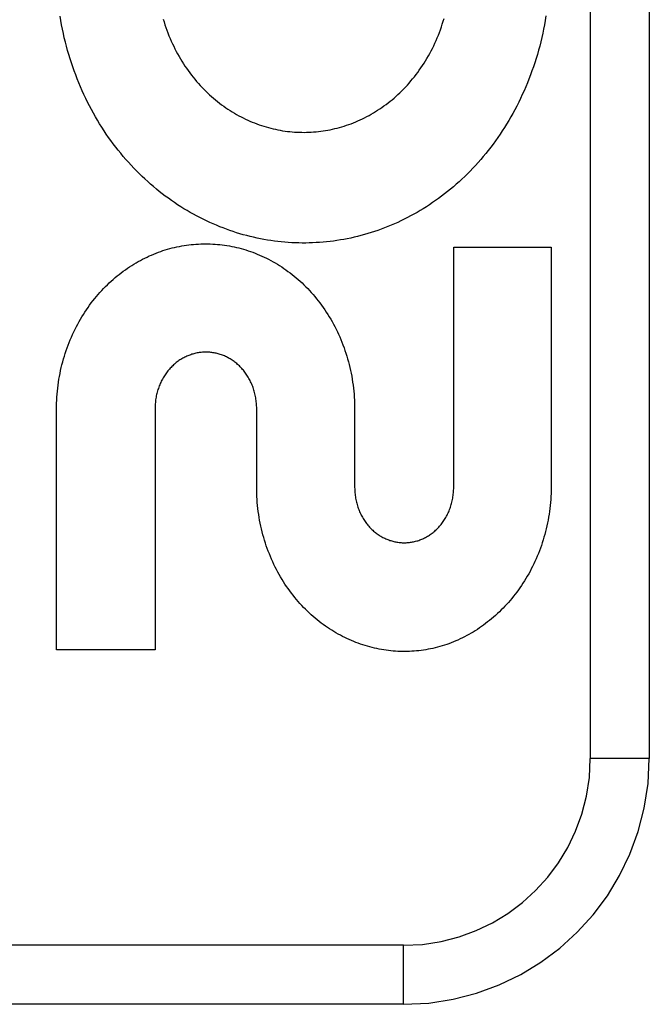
# Model space of a CAD drawing. Header units: inches. Extents: x 0 to 189, y 0 to 122.
# Tile 72 of 226: x 41.16 to 41.48, y 58.621 to 59.121. Entities that reach past the tile are written whole.
import ezdxf

# ---------------------------------------------------------------- set-up
doc = ezdxf.new("R2010")
doc.units = ezdxf.units.IN
doc.header["$LTSCALE"] = 10.388889
doc.header["$MEASUREMENT"] = 0
doc.linetypes.add('HIDDEN', pattern=[0.2, 0.1, -0.1])
doc.layers.add('LEFTHAND_DOOR_ASSEMBLY', color=7, linetype='CONTINUOUS')

msp = doc.modelspace()

# ---------------------------------------------------------------- linework, layer by layer
at = {"layer": 'LEFTHAND_DOOR_ASSEMBLY', "color": 8, "linetype": 'HIDDEN'}
for p, q in [((41.45025, 59.49551), (41.45025, 58.74551)), ((41.48025, 59.49551), (41.48025, 58.74551)), ((41.38075, 58.88326), (41.38075, 59.00554)), ((41.38075, 59.00554), (41.43038, 59.00554)), ((41.43038, 59.00554), (41.43038, 58.88326)), ((41.17873, 58.80074), (41.17873, 58.92302)), ((41.22888, 58.92371), (41.22888, 58.80074)), ((41.28056, 58.88326), (41.28056, 58.92344)), ((41.33039, 58.92302), (41.33039, 58.88326)), ((41.22888, 58.80074), (41.17873, 58.80074)), ((41.48025, 58.74551), (41.45025, 58.74551)), ((41.35525, 58.65051), (40.26325, 58.65051)), ((41.35525, 58.62051), (41.35525, 58.65051)), ((41.35525, 58.62051), (40.29325, 58.62051))]:
    msp.add_line(p, q, dxfattribs=at)
for points in [[(41.42769, 59.12301), (41.42733, 59.12079), (41.42694, 59.11858), (41.42651, 59.11639), (41.42605, 59.1142), (41.42556, 59.11202), (41.42505, 59.10985), (41.4245, 59.1077), (41.42392, 59.10556), (41.42331, 59.10343), (41.42267, 59.10131), (41.422, 59.09921), (41.42131, 59.09713), (41.42058, 59.09506), (41.41983, 59.09301), (41.41905, 59.09097), (41.41824, 59.08895), (41.41741, 59.08695), (41.41655, 59.08497), (41.41566, 59.08301), (41.41475, 59.08107), (41.41382, 59.07915), (41.41285, 59.07724), (41.41187, 59.07537), (41.41086, 59.07351), (41.40983, 59.07167), (41.40877, 59.06986), (41.40769, 59.06807), (41.4066, 59.06631), (41.40548, 59.06457), (41.40434, 59.06285), (41.40317, 59.06116), (41.40199, 59.0595), (41.40079, 59.05785), (41.39957, 59.05623), (41.39832, 59.05463), (41.39706, 59.05306), (41.39578, 59.05151), (41.39448, 59.04999), (41.39317, 59.04849), (41.39183, 59.04702), (41.39048, 59.04557), (41.38912, 59.04415), (41.38774, 59.04276), (41.38634, 59.0414), (41.38493, 59.04006), (41.3835, 59.03875), (41.38206, 59.03746), (41.3806, 59.0362), (41.37912, 59.03496), (41.37764, 59.03375), (41.37614, 59.03256), (41.37462, 59.03141), (41.3731, 59.03028), (41.37156, 59.02917), (41.37001, 59.0281), (41.36845, 59.02705), (41.36688, 59.02604), (41.3653, 59.02504), (41.36371, 59.02408), (41.36211, 59.02314), (41.3605, 59.02223), (41.35887, 59.02134), (41.35724, 59.02049), (41.35559, 59.01965), (41.35394, 59.01885), (41.35228, 59.01807), (41.35062, 59.01733), (41.34894, 59.01661), (41.34726, 59.01591), (41.34558, 59.01525), (41.34389, 59.01462), (41.34219, 59.01401), (41.34049, 59.01343), (41.33877, 59.01287), (41.33706, 59.01234), (41.33533, 59.01184), (41.3336, 59.01137), (41.33186, 59.01093), (41.33012, 59.01051), (41.32838, 59.01012), (41.32663, 59.00976), (41.32488, 59.00943), (41.32313, 59.00912), (41.32138, 59.00884), (41.31963, 59.00859), (41.31787, 59.00837), (41.31611, 59.00818), (41.31434, 59.00801), (41.31257, 59.00787), (41.3108, 59.00776), (41.30903, 59.00767), (41.30725, 59.00761), (41.30548, 59.00758), (41.3037, 59.00758), (41.30193, 59.00761), (41.30016, 59.00766), (41.29839, 59.00774), (41.29663, 59.00785), (41.29486, 59.00799), (41.29309, 59.00815), (41.29132, 59.00835), (41.28956, 59.00857), (41.28779, 59.00882), (41.28602, 59.00909), (41.28426, 59.0094), (41.2825, 59.00973), (41.28074, 59.01009), (41.27899, 59.01048), (41.27725, 59.01089), (41.27551, 59.01134), (41.27377, 59.01181), (41.27204, 59.0123), (41.27032, 59.01283), (41.26859, 59.01338), (41.26687, 59.01397), (41.26516, 59.01458), (41.26345, 59.01522), (41.26174, 59.01588), (41.26004, 59.01658), (41.25835, 59.0173), (41.25667, 59.01805), (41.25499, 59.01883), (41.25333, 59.01964), (41.25167, 59.02047), (41.25002, 59.02133), (41.24839, 59.02221), (41.24676, 59.02313), (41.24514, 59.02407), (41.24353, 59.02504), (41.24192, 59.02604), (41.24033, 59.02707), (41.23875, 59.02813), (41.23718, 59.02921), (41.23563, 59.03031), (41.23409, 59.03145), (41.23256, 59.03261), (41.23104, 59.0338), (41.22955, 59.03501), (41.22806, 59.03625), (41.22659, 59.03751), (41.22513, 59.03881), (41.22368, 59.04013), (41.22225, 59.04148), (41.22083, 59.04285), (41.21943, 59.04426), (41.21805, 59.04568), (41.21668, 59.04713), (41.21534, 59.04861), (41.21401, 59.05011), (41.2127, 59.05164), (41.21141, 59.05319), (41.21014, 59.05476), (41.20888, 59.05635), (41.20765, 59.05797), (41.20644, 59.05962), (41.20525, 59.06129), (41.20408, 59.06298), (41.20292, 59.0647), (41.2018, 59.06644), (41.20069, 59.0682), (41.19961, 59.06999), (41.19855, 59.07179), (41.19751, 59.07361)], [(41.185, 59.10337), (41.18439, 59.10548), (41.18381, 59.10761), (41.18325, 59.10976), (41.18273, 59.11191), (41.18224, 59.11408), (41.18177, 59.11626), (41.18134, 59.11845), (41.18094, 59.12064), (41.18057, 59.12285)], [(41.233, 59.12145), (41.23343, 59.12001), (41.23389, 59.11858), (41.23437, 59.11716), (41.23488, 59.11575), (41.23541, 59.11436), (41.23595, 59.11298), (41.23652, 59.11161), (41.23711, 59.11026), (41.23773, 59.10892), (41.23836, 59.10759), (41.23901, 59.10628), (41.23968, 59.10498), (41.24037, 59.1037), (41.24108, 59.10244), (41.24181, 59.1012), (41.24256, 59.09997), (41.24332, 59.09876), (41.2441, 59.09757), (41.2449, 59.0964), (41.24571, 59.09525), (41.24654, 59.09411), (41.24738, 59.093), (41.24824, 59.09191), (41.24911, 59.09083), (41.25, 59.08978), (41.25091, 59.08874), (41.25182, 59.08772), (41.25276, 59.08672), (41.2537, 59.08575), (41.25466, 59.08479), (41.25564, 59.08385), (41.25662, 59.08293), (41.25762, 59.08203), (41.25862, 59.08116), (41.25964, 59.08031), (41.26066, 59.07947), (41.2617, 59.07867), (41.26275, 59.07788), (41.2638, 59.07711), (41.26487, 59.07637), (41.26594, 59.07564), (41.26703, 59.07493), (41.26812, 59.07425), (41.26923, 59.07359), (41.27034, 59.07294), (41.27146, 59.07232), (41.27259, 59.07173), (41.27373, 59.07115), (41.27487, 59.07059), (41.27601, 59.07006), (41.27716, 59.06955), (41.27831, 59.06907), (41.27947, 59.0686), (41.28064, 59.06816), (41.28181, 59.06774), (41.28298, 59.06733), (41.28416, 59.06696), (41.28535, 59.0666), (41.28654, 59.06626), (41.28774, 59.06595), (41.28894, 59.06565), (41.29014, 59.06538), (41.29135, 59.06513), (41.29255, 59.06491), (41.29376, 59.0647), (41.29497, 59.06452), (41.29617, 59.06436), (41.29738, 59.06422), (41.29859, 59.0641), (41.2998, 59.06401), (41.30101, 59.06394), (41.30222, 59.06389), (41.30344, 59.06386), (41.30466, 59.06385), (41.30588, 59.06386), (41.3071, 59.0639), (41.30831, 59.06395), (41.30953, 59.06403), (41.31074, 59.06413), (41.31195, 59.06426), (41.31316, 59.0644), (41.31436, 59.06456), (41.31556, 59.06475), (41.31676, 59.06496), (41.31795, 59.06519), (41.31915, 59.06544), (41.32034, 59.06572), (41.32153, 59.06601), (41.32272, 59.06633), (41.32391, 59.06667), (41.32509, 59.06704), (41.32627, 59.06742), (41.32744, 59.06783), (41.32861, 59.06825), (41.32977, 59.0687), (41.33092, 59.06917), (41.33206, 59.06966), (41.3332, 59.07017), (41.33433, 59.0707), (41.33546, 59.07126), (41.33658, 59.07184), (41.3377, 59.07244), (41.33881, 59.07306), (41.33991, 59.0737), (41.341, 59.07437), (41.34209, 59.07505), (41.34317, 59.07576), (41.34424, 59.07649), (41.3453, 59.07725), (41.34635, 59.07802), (41.34739, 59.07881), (41.34842, 59.07962), (41.34944, 59.08045), (41.35044, 59.08131), (41.35144, 59.08218), (41.35242, 59.08308), (41.3534, 59.084), (41.35436, 59.08494), (41.35532, 59.0859), (41.35626, 59.08689), (41.35719, 59.08789), (41.3581, 59.08892), (41.359, 59.08996), (41.35989, 59.09103), (41.36076, 59.09211), (41.36162, 59.09322), (41.36246, 59.09434), (41.36328, 59.09548), (41.36409, 59.09664), (41.36488, 59.09781), (41.36566, 59.09901), (41.36642, 59.10023), (41.36716, 59.10146), (41.36788, 59.10271), (41.36858, 59.10397), (41.36927, 59.10526), (41.36993, 59.10655), (41.37058, 59.10787), (41.3712, 59.1092), (41.37181, 59.11054), (41.37239, 59.1119), (41.37295, 59.11327), (41.37349, 59.11465), (41.37401, 59.11604), (41.3745, 59.11745), (41.37498, 59.11887), (41.37543, 59.1203), (41.37586, 59.12174)], [(41.19751, 59.07361), (41.1965, 59.07546), (41.19551, 59.07733), (41.19455, 59.07921), (41.19361, 59.08112), (41.19269, 59.08306), (41.1918, 59.08501), (41.19094, 59.08698), (41.1901, 59.08898), (41.18928, 59.09099), (41.1885, 59.09301), (41.18774, 59.09506), (41.18701, 59.09712), (41.18631, 59.09919), (41.18564, 59.10127), (41.185, 59.10337)], [(41.17873, 58.92302), (41.17875, 58.92456), (41.17878, 58.92609), (41.17885, 58.92763), (41.17893, 58.92917), (41.17905, 58.9307), (41.17919, 58.93223), (41.17935, 58.93375), (41.17954, 58.93527), (41.17975, 58.93679), (41.17999, 58.93829), (41.18025, 58.93979), (41.18053, 58.94128), (41.18084, 58.94276), (41.18117, 58.94424), (41.18153, 58.94571), (41.18191, 58.94716), (41.18231, 58.94861), (41.18274, 58.95005), (41.18318, 58.95147), (41.18365, 58.95289), (41.18415, 58.95429), (41.18466, 58.95568), (41.1852, 58.95706), (41.18575, 58.95843), (41.18633, 58.95978), (41.18693, 58.96112), (41.18755, 58.96245), (41.18819, 58.96376), (41.18885, 58.96505), (41.18953, 58.96634), (41.19022, 58.9676), (41.19094, 58.96885), (41.19167, 58.97008), (41.19242, 58.97129), (41.19319, 58.97249), (41.19398, 58.97367), (41.19478, 58.97483), (41.1956, 58.97597), (41.19644, 58.9771), (41.19729, 58.97821), (41.19816, 58.9793), (41.19904, 58.98037), (41.19994, 58.98142), (41.20085, 58.98245), (41.20177, 58.98346), (41.2027, 58.98445), (41.20365, 58.98542), (41.20462, 58.98637), (41.20559, 58.9873), (41.20658, 58.98822), (41.20758, 58.98911), (41.20859, 58.98998), (41.20961, 58.99082), (41.21064, 58.99165), (41.21168, 58.99245), (41.21272, 58.99324), (41.21378, 58.994), (41.21484, 58.99474), (41.21592, 58.99546), (41.217, 58.99615), (41.2181, 58.99683), (41.2192, 58.99749), (41.22031, 58.99812), (41.22142, 58.99874), (41.22255, 58.99933), (41.22368, 58.9999), (41.22481, 59.00045), (41.22595, 59.00098), (41.2271, 59.00148), (41.22825, 59.00196), (41.2294, 59.00243), (41.23057, 59.00287), (41.23174, 59.00329), (41.23291, 59.00369), (41.23409, 59.00406), (41.23527, 59.00442), (41.23646, 59.00475), (41.23765, 59.00506), (41.23884, 59.00536), (41.24003, 59.00562), (41.24123, 59.00587), (41.24243, 59.0061), (41.24363, 59.0063), (41.24484, 59.00648), (41.24604, 59.00664), (41.24726, 59.00678), (41.24847, 59.0069), (41.24968, 59.007), (41.2509, 59.00707), (41.25211, 59.00713), (41.25332, 59.00716), (41.25454, 59.00717), (41.25575, 59.00716), (41.25696, 59.00713), (41.25818, 59.00707), (41.25939, 59.007), (41.26061, 59.0069), (41.26182, 59.00678), (41.26303, 59.00664), (41.26424, 59.00648), (41.26545, 59.0063), (41.26666, 59.00609), (41.26786, 59.00586), (41.26906, 59.00562), (41.27025, 59.00535), (41.27145, 59.00506), (41.27264, 59.00474), (41.27383, 59.00441), (41.27502, 59.00405), (41.2762, 59.00367), (41.27738, 59.00327), (41.27856, 59.00285), (41.27973, 59.00241), (41.28089, 59.00194), (41.28205, 59.00146), (41.2832, 59.00095), (41.28434, 59.00042), (41.28548, 58.99987), (41.28662, 58.99929), (41.28775, 58.9987), (41.28887, 58.99808), (41.28998, 58.99745), (41.29109, 58.99679), (41.29219, 58.99611), (41.29327, 58.99541), (41.29435, 58.99468), (41.29542, 58.99394), (41.29648, 58.99318), (41.29753, 58.9924), (41.29857, 58.99159), (41.2996, 58.99076), (41.30062, 58.98992), (41.30163, 58.98905), (41.30263, 58.98816), (41.30362, 58.98725), (41.30459, 58.98632), (41.30555, 58.98537), (41.3065, 58.98441), (41.30743, 58.98342), (41.30835, 58.98241), (41.30926, 58.98139), (41.31015, 58.98034), (41.31103, 58.97928), (41.31189, 58.97819), (41.31274, 58.97709), (41.31357, 58.97597), (41.31439, 58.97483), (41.31519, 58.97367), (41.31597, 58.9725), (41.31673, 58.97131), (41.31748, 58.9701), (41.31821, 58.96888), (41.31892, 58.96763), (41.31962, 58.96637), (41.32029, 58.9651), (41.32095, 58.96381), (41.32158, 58.9625), (41.3222, 58.96118), (41.3228, 58.95984), (41.32337, 58.95849), (41.32393, 58.95713), (41.32446, 58.95576), (41.32498, 58.95437), (41.32547, 58.95297), (41.32594, 58.95155), (41.32638, 58.95013), (41.32681, 58.94869), (41.32721, 58.94724), (41.32759, 58.94578), (41.32795, 58.94432), (41.32828, 58.94284), (41.32859, 58.94136), (41.32887, 58.93986), (41.32913, 58.93836), (41.32937, 58.93685), (41.32958, 58.93533), (41.32977, 58.93381), (41.32993, 58.93228), (41.33007, 58.93074), (41.33019, 58.9292), (41.33027, 58.92766), (41.33034, 58.92611), (41.33038, 58.92457), (41.33039, 58.92302)], [(41.28056, 58.92344), (41.28056, 58.92413), (41.28053, 58.92481), (41.2805, 58.9255), (41.28045, 58.92618), (41.28038, 58.92686), (41.2803, 58.92754), (41.28021, 58.92822), (41.2801, 58.92889), (41.27998, 58.92956), (41.27984, 58.93023), (41.27969, 58.93089), (41.27953, 58.93154), (41.27935, 58.93218), (41.27916, 58.93282), (41.27896, 58.93345), (41.27875, 58.93407), (41.27852, 58.93469), (41.27828, 58.93529), (41.27803, 58.93589), (41.27777, 58.93648), (41.2775, 58.93706), (41.27721, 58.93764), (41.27691, 58.9382), (41.2766, 58.93876), (41.27629, 58.93931), (41.27596, 58.93985), (41.27562, 58.94037), (41.27527, 58.94089), (41.27491, 58.9414), (41.27455, 58.94189), (41.27417, 58.94238), (41.27379, 58.94285), (41.2734, 58.94331), (41.273, 58.94376), (41.27259, 58.9442), (41.27217, 58.94463), (41.27175, 58.94505), (41.27132, 58.94545), (41.27088, 58.94585), (41.27043, 58.94624), (41.26998, 58.94661), (41.26952, 58.94697), (41.26905, 58.94732), (41.26858, 58.94766), (41.2681, 58.94799), (41.26761, 58.9483), (41.26713, 58.94861), (41.26664, 58.94889), (41.26614, 58.94917), (41.26564, 58.94943), (41.26515, 58.94968), (41.26464, 58.94992), (41.26414, 58.95014), (41.26363, 58.95036), (41.26311, 58.95056), (41.2626, 58.95074), (41.26207, 58.95092), (41.26155, 58.95109), (41.26102, 58.95124), (41.26048, 58.95138), (41.25994, 58.95151), (41.25941, 58.95162), (41.25887, 58.95173), (41.25832, 58.95182), (41.25778, 58.95189), (41.25724, 58.95196), (41.2567, 58.95201), (41.25616, 58.95205), (41.25562, 58.95208), (41.25508, 58.95209), (41.25455, 58.9521), (41.25401, 58.95209), (41.25348, 58.95206), (41.25294, 58.95203), (41.2524, 58.95198), (41.25186, 58.95192), (41.25132, 58.95185), (41.25077, 58.95176), (41.25023, 58.95166), (41.24969, 58.95155), (41.24916, 58.95143), (41.24862, 58.95129), (41.24809, 58.95115), (41.24756, 58.95099), (41.24703, 58.95081), (41.24651, 58.95063), (41.246, 58.95043), (41.24549, 58.95022), (41.24498, 58.95001), (41.24448, 58.94977), (41.24398, 58.94953), (41.24348, 58.94927), (41.24298, 58.949), (41.24249, 58.94872), (41.242, 58.94842), (41.24152, 58.94811), (41.24104, 58.94779), (41.24057, 58.94746), (41.2401, 58.94711), (41.23963, 58.94675), (41.23918, 58.94638), (41.23873, 58.946), (41.23828, 58.94561), (41.23785, 58.9452), (41.23742, 58.94479), (41.237, 58.94437), (41.23659, 58.94393), (41.23619, 58.94349), (41.2358, 58.94303), (41.23541, 58.94256), (41.23503, 58.94208), (41.23466, 58.94159), (41.2343, 58.94109), (41.23395, 58.94057), (41.23361, 58.94005), (41.23328, 58.93952), (41.23295, 58.93897), (41.23264, 58.93842), (41.23234, 58.93786), (41.23205, 58.93729), (41.23177, 58.93671), (41.23151, 58.93612), (41.23125, 58.93552), (41.23101, 58.93492), (41.23078, 58.93431), (41.23056, 58.93369), (41.23035, 58.93307), (41.23016, 58.93243), (41.22998, 58.93179), (41.22981, 58.93114), (41.22966, 58.93049), (41.22951, 58.92982), (41.22939, 58.92916), (41.22927, 58.92848), (41.22917, 58.92781), (41.22909, 58.92713), (41.22902, 58.92645), (41.22896, 58.92576), (41.22892, 58.92508), (41.22889, 58.92439), (41.22888, 58.92371)], [(41.37489, 58.8027), (41.37373, 58.80237), (41.37257, 58.80206), (41.3714, 58.80176), (41.37022, 58.80149), (41.36904, 58.80124), (41.36785, 58.80101), (41.36667, 58.8008), (41.36548, 58.80061), (41.36428, 58.80044), (41.36309, 58.8003), (41.3619, 58.80018), (41.36071, 58.80007), (41.35952, 58.79999), (41.35833, 58.79993), (41.35713, 58.7999), (41.35594, 58.79988), (41.35475, 58.79989), (41.35355, 58.79991), (41.35235, 58.79996), (41.35115, 58.80003), (41.34995, 58.80012), (41.34876, 58.80023), (41.34756, 58.80036), (41.34636, 58.80052), (41.34517, 58.80069), (41.34398, 58.80089), (41.3428, 58.80111), (41.34162, 58.80135), (41.34043, 58.80161), (41.33925, 58.80189), (41.33807, 58.8022), (41.33689, 58.80253), (41.33572, 58.80287), (41.33455, 58.80324), (41.33338, 58.80364), (41.33221, 58.80405), (41.33106, 58.80449), (41.3299, 58.80494), (41.32876, 58.80542), (41.32762, 58.80592), (41.32649, 58.80644), (41.32536, 58.80698), (41.32424, 58.80754), (41.32312, 58.80812), (41.32201, 58.80873), (41.3209, 58.80936), (41.3198, 58.81001), (41.31871, 58.81068), (41.31763, 58.81138), (41.31655, 58.81209), (41.31548, 58.81283), (41.31443, 58.81359), (41.31338, 58.81437), (41.31234, 58.81517), (41.31131, 58.81599), (41.3103, 58.81683), (41.30929, 58.81769), (41.3083, 58.81857), (41.30731, 58.81948), (41.30634, 58.8204), (41.30538, 58.82134), (41.30443, 58.82231), (41.30349, 58.82329), (41.30257, 58.8243), (41.30167, 58.82532), (41.30077, 58.82636), (41.2999, 58.82742), (41.29904, 58.8285), (41.29819, 58.8296), (41.29736, 58.83071), (41.29654, 58.83185), (41.29574, 58.833), (41.29496, 58.83417), (41.29419, 58.83536), (41.29344, 58.83657), (41.29271, 58.83779), (41.29199, 58.83903), (41.2913, 58.84029), (41.29062, 58.84156), (41.28997, 58.84284), (41.28933, 58.84414), (41.28872, 58.84545), (41.28813, 58.84677), (41.28755, 58.84811), (41.287, 58.84947), (41.28646, 58.85083), (41.28595, 58.85222), (41.28546, 58.85361), (41.28499, 58.85501), (41.28455, 58.85643), (41.28412, 58.85785), (41.28372, 58.85929), (41.28335, 58.86073), (41.28299, 58.86218), (41.28266, 58.86365), (41.28236, 58.86512), (41.28207, 58.8666), (41.28181, 58.86809), (41.28158, 58.86958), (41.28137, 58.87109), (41.28118, 58.8726), (41.28102, 58.87412), (41.28088, 58.87564), (41.28076, 58.87716), (41.28068, 58.87869), (41.28061, 58.88021), (41.28058, 58.88173), (41.28056, 58.88326)], [(41.33039, 58.88326), (41.3304, 58.88258), (41.33042, 58.8819), (41.33045, 58.88122), (41.33051, 58.88055), (41.33057, 58.87987), (41.33065, 58.8792), (41.33074, 58.87853), (41.33085, 58.87786), (41.33098, 58.8772), (41.33111, 58.87654), (41.33126, 58.87589), (41.33142, 58.87524), (41.3316, 58.8746), (41.33179, 58.87397), (41.33199, 58.87335), (41.3322, 58.87274), (41.33243, 58.87213), (41.33267, 58.87153), (41.33292, 58.87094), (41.33318, 58.87036), (41.33345, 58.86978), (41.33373, 58.86922), (41.33403, 58.86866), (41.33434, 58.86811), (41.33465, 58.86757), (41.33498, 58.86704), (41.33532, 58.86652), (41.33567, 58.86601), (41.33602, 58.86551), (41.33639, 58.86503), (41.33676, 58.86455), (41.33714, 58.86409), (41.33753, 58.86363), (41.33793, 58.86319), (41.33833, 58.86276), (41.33874, 58.86234), (41.33916, 58.86193), (41.33959, 58.86153), (41.34003, 58.86115), (41.34047, 58.86077), (41.34092, 58.8604), (41.34138, 58.86005), (41.34184, 58.85971), (41.34231, 58.85938), (41.34279, 58.85906), (41.34326, 58.85876), (41.34374, 58.85847), (41.34423, 58.85819), (41.34472, 58.85792), (41.34521, 58.85767), (41.3457, 58.85743), (41.3462, 58.8572), (41.3467, 58.85699), (41.3472, 58.85678), (41.34771, 58.85659), (41.34822, 58.85641), (41.34874, 58.85625), (41.34926, 58.85609), (41.34978, 58.85595), (41.35031, 58.85582), (41.35084, 58.8557), (41.35137, 58.85559), (41.3519, 58.8555), (41.35243, 58.85541), (41.35296, 58.85535), (41.35349, 58.85529), (41.35402, 58.85525), (41.35455, 58.85522), (41.35507, 58.8552), (41.3556, 58.85519), (41.35612, 58.8552), (41.35665, 58.85521), (41.35718, 58.85525), (41.35771, 58.85529), (41.35824, 58.85534), (41.35877, 58.85541), (41.3593, 58.85549), (41.35983, 58.85559), (41.36036, 58.85569), (41.36089, 58.85581), (41.36141, 58.85594), (41.36194, 58.85609), (41.36246, 58.85624), (41.36297, 58.85641), (41.36348, 58.85659), (41.36399, 58.85678), (41.36449, 58.85698), (41.36499, 58.85719), (41.36548, 58.85742), (41.36597, 58.85766), (41.36646, 58.85791), (41.36694, 58.85817), (41.36743, 58.85845), (41.36791, 58.85874), (41.36838, 58.85904), (41.36885, 58.85936), (41.36932, 58.85969), (41.36978, 58.86003), (41.37024, 58.86038), (41.37069, 58.86074), (41.37113, 58.86112), (41.37156, 58.86151), (41.37199, 58.8619), (41.37241, 58.86231), (41.37282, 58.86273), (41.37322, 58.86316), (41.37362, 58.8636), (41.37401, 58.86405), (41.37439, 58.86451), (41.37476, 58.86499), (41.37512, 58.86548), (41.37548, 58.86597), (41.37582, 58.86648), (41.37616, 58.867), (41.37648, 58.86753), (41.3768, 58.86807), (41.37711, 58.86862), (41.3774, 58.86917), (41.37769, 58.86974), (41.37796, 58.87032), (41.37822, 58.8709), (41.37847, 58.87149), (41.37871, 58.87209), (41.37893, 58.8727), (41.37915, 58.87331), (41.37935, 58.87394), (41.37954, 58.87457), (41.37971, 58.87521), (41.37988, 58.87586), (41.38003, 58.87651), (41.38016, 58.87717), (41.38029, 58.87783), (41.3804, 58.8785), (41.38049, 58.87918), (41.38057, 58.87985), (41.38064, 58.88053), (41.38069, 58.88121), (41.38072, 58.88189), (41.38075, 58.88258), (41.38075, 58.88326)], [(41.43038, 58.88326), (41.43035, 58.88174), (41.4303, 58.88022), (41.43022, 58.8787), (41.43012, 58.87718), (41.43, 58.87567), (41.42985, 58.87416), (41.42967, 58.87265), (41.42948, 58.87115), (41.42926, 58.86966), (41.42901, 58.86818), (41.42875, 58.8667), (41.42846, 58.86523), (41.42815, 58.86377), (41.42781, 58.86232), (41.42745, 58.86088), (41.42707, 58.85944), (41.42667, 58.85802), (41.42625, 58.85661), (41.4258, 58.8552), (41.42534, 58.85381), (41.42485, 58.85243), (41.42434, 58.85107), (41.42381, 58.84971), (41.42326, 58.84837), (41.4227, 58.84705), (41.42211, 58.84573), (41.4215, 58.84443), (41.42088, 58.84315), (41.42023, 58.84188), (41.41957, 58.84063), (41.41889, 58.83939), (41.41819, 58.83817), (41.41748, 58.83696), (41.41675, 58.83578), (41.416, 58.83461), (41.41524, 58.83345), (41.41446, 58.83232), (41.41367, 58.8312), (41.41285, 58.83009), (41.41203, 58.82901), (41.41119, 58.82794), (41.41033, 58.82689), (41.40946, 58.82586), (41.40858, 58.82485), (41.40768, 58.82385), (41.40678, 58.82288), (41.40586, 58.82193), (41.40493, 58.821)], [(41.40493, 58.821), (41.40398, 58.82007), (41.40302, 58.81916), (41.40205, 58.81826), (41.40106, 58.81739), (41.40006, 58.81654), (41.39905, 58.8157), (41.39803, 58.81489), (41.397, 58.8141), (41.39597, 58.81333), (41.39492, 58.81258), (41.39387, 58.81185), (41.39281, 58.81115), (41.39174, 58.81046), (41.39067, 58.8098), (41.38958, 58.80916), (41.38849, 58.80854), (41.38739, 58.80794), (41.38628, 58.80736), (41.38517, 58.80679), (41.38404, 58.80625), (41.38291, 58.80573), (41.38178, 58.80524), (41.38063, 58.80476), (41.37949, 58.8043), (41.37834, 58.80387), (41.37719, 58.80346), (41.37604, 58.80307), (41.37489, 58.8027)]]:
    msp.add_lwpolyline(points, dxfattribs=at)
for radius in [0.125, 0.095]:
    msp.add_arc((41.35525, 58.74551), radius, 270, 360, dxfattribs=at)

doc.saveas('drawing.dxf')
